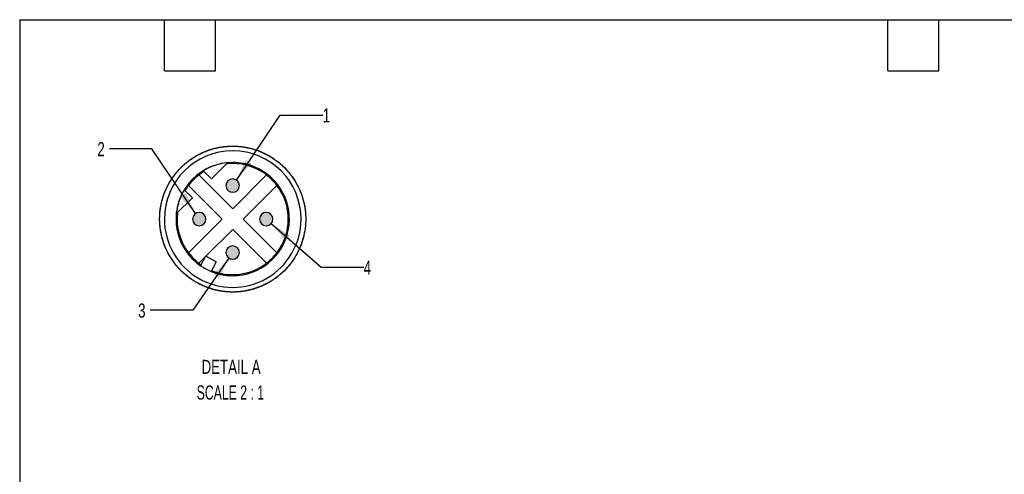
# Model space of a CAD drawing. Header units: millimetres. Extents: x 6 to 273, y 6 to 210.
# Tile 2 of 3: x 6 to 153, y 142 to 210. Entities that reach past the tile are written whole.
import ezdxf

# ---------------------------------------------------------------- set-up
doc = ezdxf.new("R2010")
doc.units = ezdxf.units.MM
doc.layers.add('DIMENSIONS', color=140, linetype='Continuous', lineweight=25)
doc.layers.add('TEXT', color=140, linetype='Continuous', lineweight=25)
doc.layers.add('HATCH', color=6, linetype='Continuous')
doc.layers.add('SLD-DEFPOINTS', color=7, linetype='Continuous')
doc.styles.add('SLDTEXTSTYLE0', font='TXT', dxfattribs={"width": 0.7})
doc.styles.add('SLDTEXTSTYLE2', font='TXT', dxfattribs={"width": 0.645455})
doc.dimstyles.new('SLDDIMSTYLE5', dxfattribs={"dimtxt": 2.158008, "dimasz": 3.302, "dimexe": 0, "dimexo": 0.0625, "dimgap": 0.539502, "dimtad": 0, "dimtih": 1, "dimtoh": 1, "dimlfac": 0.5, "dimrnd": 1e-09, "dimzin": 12, "dimdsep": 46, "dimtxsty": 'SLDTEXTSTYLE0', "dimsah": 1, "dimcen": 0, "dimadec": 0, "dimazin": 3, "dimtfac": 1, "dimtofl": 0, "dimtmove": 0, "dimatfit": 3, "dimfxl": 0, "dimfrac": 2, "dimtolj": 1, "dimtzin": 12, "dimarcsym": 0})

# ---------------------------------------------------------------- blocks, each defined once
blk = doc.blocks.new('_D_5')
at = {"layer": 'DIMENSIONS'}
for p, q in [((38.69, 185.59), (45.21, 195.3)), ((45.21, 195.3), (51.56, 195.3))]:
    blk.add_line(p, q, dxfattribs=at)
blk.add_solid([(38.69, 185.59), (40.95, 188.05), (40.11, 188.62)], dxfattribs=at)
at = {"layer": 'DIMENSIONS', "insert": (51.56, 196.31), "char_height": 2.12, "attachment_point": 1, "style": 'SLDTEXTSTYLE0'}
blk.add_mtext('1', dxfattribs=at)
blk = doc.blocks.new('_D_6')
at = {"layer": 'DIMENSIONS'}
for p, q in [((26.09, 190.25), (19.74, 190.25)), ((32.58, 180.59), (26.09, 190.25))]:
    blk.add_line(p, q, dxfattribs=at)
blk.add_solid([(32.58, 180.59), (31.16, 183.62), (30.31, 183.05)], dxfattribs=at)
at = {"layer": 'DIMENSIONS', "insert": (17.94, 191.26), "char_height": 2.12, "attachment_point": 1, "style": 'SLDTEXTSTYLE0'}
blk.add_mtext('2', dxfattribs=at)
blk = doc.blocks.new('_D_7')
at = {"layer": 'DIMENSIONS'}
for p, q in [((37.56, 173.94), (32.17, 166.15)), ((32.17, 166.15), (25.82, 166.15))]:
    blk.add_line(p, q, dxfattribs=at)
blk.add_solid([(37.56, 173.94), (35.27, 171.51), (36.1, 170.94)], dxfattribs=at)
at = {"layer": 'DIMENSIONS', "insert": (24.02, 167.16), "char_height": 2.12, "attachment_point": 1, "style": 'SLDTEXTSTYLE0'}
blk.add_mtext('3', dxfattribs=at)
blk = doc.blocks.new('_D_8')
at = {"layer": 'DIMENSIONS'}
for p, q in [((43.89, 179.1), (51.33, 172.56)), ((51.33, 172.56), (57.68, 172.56))]:
    blk.add_line(p, q, dxfattribs=at)
blk.add_solid([(43.89, 179.1), (46.03, 176.54), (46.7, 177.3)], dxfattribs=at)
at = {"layer": 'DIMENSIONS', "insert": (57.68, 173.57), "char_height": 2.12, "attachment_point": 1, "style": 'SLDTEXTSTYLE0'}
blk.add_mtext('4', dxfattribs=at)

msp = doc.modelspace()

# ---------------------------------------------------------------- hatches: boundary and pattern name
at = {"layer": 'HATCH'}
for points in [[(38.22935, 185.75669), (38.18187, 185.76009), (38.13429, 185.76122), (38.08671, 185.76009), (38.03924, 185.75669), (37.99198, 185.75104), (37.94504, 185.74315), (37.89853, 185.73303), (37.85256, 185.72071), (37.80722, 185.70622), (37.76263, 185.68959), (37.71888, 185.67085), (37.67607, 185.65006), (37.63429, 185.62725), (37.59365, 185.60247), (37.55424, 185.5758), (37.51613, 185.54727), (37.47943, 185.51697), (37.44421, 185.48495), (37.41056, 185.4513), (37.37854, 185.41608), (37.34824, 185.37938), (37.31972, 185.34128), (37.29304, 185.30186), (37.26827, 185.26122), (37.24546, 185.21945), (37.22466, 185.17664), (37.20592, 185.13288), (37.18929, 185.08829), (37.1748, 185.04295), (37.16248, 184.99698), (37.15236, 184.95047), (37.14447, 184.90353), (37.13882, 184.85628), (37.13543, 184.8088), (37.13429, 184.76122), (37.13543, 184.71364), (37.13882, 184.66616), (37.14447, 184.61891), (37.15236, 184.57197), (37.16248, 184.52546), (37.1748, 184.47949), (37.18929, 184.43415), (37.20592, 184.38956), (37.22466, 184.34581), (37.24546, 184.30299), (37.26827, 184.26122), (37.29304, 184.22058), (37.31972, 184.18116), (37.34824, 184.14306), (37.37854, 184.10636), (37.41056, 184.07114), (37.44421, 184.03749), (37.47943, 184.00547), (37.51613, 183.97517), (37.55424, 183.94664), (37.59365, 183.91997), (37.63429, 183.89519), (37.67607, 183.87238), (37.71888, 183.85159), (37.76263, 183.83285), (37.80722, 183.81622), (37.85256, 183.80173), (37.89853, 183.78941), (37.94504, 183.77929), (37.99198, 183.7714), (38.03924, 183.76575), (38.08671, 183.76235), (38.13429, 183.76122), (38.18187, 183.76235), (38.22935, 183.76575), (38.27661, 183.7714), (38.32354, 183.77929), (38.37005, 183.78941), (38.41603, 183.80173), (38.46136, 183.81622), (38.50596, 183.83285), (38.54971, 183.85159), (38.59252, 183.87238), (38.63429, 183.89519), (38.67493, 183.91997), (38.71435, 183.94664), (38.75245, 183.97517), (38.78915, 184.00547), (38.82437, 184.03749), (38.85803, 184.07114), (38.89004, 184.10636), (38.92035, 184.14306), (38.94887, 184.18116), (38.97555, 184.22058), (39.00032, 184.26122), (39.02313, 184.30299), (39.04392, 184.34581), (39.06266, 184.38956), (39.07929, 184.43415), (39.09379, 184.47949), (39.1061, 184.52546), (39.11622, 184.57197), (39.12411, 184.61891), (39.12976, 184.66616), (39.13316, 184.71364), (39.13429, 184.76122), (39.13316, 184.8088), (39.12976, 184.85628), (39.12411, 184.90353), (39.11622, 184.95047), (39.1061, 184.99698), (39.09379, 185.04295), (39.07929, 185.08829), (39.06266, 185.13288), (39.04392, 185.17664), (39.02313, 185.21945), (39.00032, 185.26122), (38.97555, 185.30186), (38.94887, 185.34128), (38.92035, 185.37938), (38.89004, 185.41608), (38.85803, 185.4513), (38.82437, 185.48495), (38.78915, 185.51697), (38.75245, 185.54727), (38.71435, 185.5758), (38.67493, 185.60247), (38.63429, 185.62725), (38.59252, 185.65006), (38.54971, 185.67085), (38.50596, 185.68959), (38.46136, 185.70622), (38.41603, 185.72071), (38.37005, 185.73303), (38.32354, 185.74315), (38.27661, 185.75104)], [(33.22935, 180.75669), (33.18187, 180.76009), (33.13429, 180.76122), (33.08671, 180.76009), (33.03924, 180.75669), (32.99198, 180.75104), (32.94504, 180.74315), (32.89853, 180.73303), (32.85256, 180.72071), (32.80722, 180.70622), (32.76263, 180.68959), (32.71888, 180.67085), (32.67607, 180.65006), (32.63429, 180.62725), (32.59365, 180.60247), (32.55424, 180.5758), (32.51613, 180.54727), (32.47943, 180.51697), (32.44421, 180.48495), (32.41056, 180.4513), (32.37854, 180.41608), (32.34824, 180.37938), (32.31972, 180.34128), (32.29304, 180.30186), (32.26827, 180.26122), (32.24546, 180.21945), (32.22466, 180.17664), (32.20592, 180.13288), (32.18929, 180.08829), (32.1748, 180.04295), (32.16248, 179.99698), (32.15236, 179.95047), (32.14447, 179.90353), (32.13882, 179.85628), (32.13543, 179.8088), (32.13429, 179.76122), (32.13543, 179.71364), (32.13882, 179.66616), (32.14447, 179.61891), (32.15236, 179.57197), (32.16248, 179.52546), (32.1748, 179.47949), (32.18929, 179.43415), (32.20592, 179.38956), (32.22466, 179.34581), (32.24546, 179.30299), (32.26827, 179.26122), (32.29304, 179.22058), (32.31972, 179.18116), (32.34824, 179.14306), (32.37854, 179.10636), (32.41056, 179.07114), (32.44421, 179.03749), (32.47943, 179.00547), (32.51613, 178.97517), (32.55424, 178.94664), (32.59365, 178.91997), (32.63429, 178.89519), (32.67607, 178.87238), (32.71888, 178.85159), (32.76263, 178.83285), (32.80722, 178.81622), (32.85256, 178.80173), (32.89853, 178.78941), (32.94504, 178.77929), (32.99198, 178.7714), (33.03924, 178.76575), (33.08671, 178.76235), (33.13429, 178.76122), (33.18187, 178.76235), (33.22935, 178.76575), (33.27661, 178.7714), (33.32354, 178.77929), (33.37005, 178.78941), (33.41603, 178.80173), (33.46136, 178.81622), (33.50596, 178.83285), (33.54971, 178.85159), (33.59252, 178.87238), (33.63429, 178.89519), (33.67493, 178.91997), (33.71435, 178.94664), (33.75245, 178.97517), (33.78915, 179.00547), (33.82437, 179.03749), (33.85803, 179.07114), (33.89004, 179.10636), (33.92035, 179.14306), (33.94887, 179.18116), (33.97555, 179.22058), (34.00032, 179.26122), (34.02313, 179.30299), (34.04392, 179.34581), (34.06266, 179.38956), (34.07929, 179.43415), (34.09379, 179.47949), (34.1061, 179.52546), (34.11622, 179.57197), (34.12411, 179.61891), (34.12976, 179.66616), (34.13316, 179.71364), (34.13429, 179.76122), (34.13316, 179.8088), (34.12976, 179.85628), (34.12411, 179.90353), (34.11622, 179.95047), (34.1061, 179.99698), (34.09379, 180.04295), (34.07929, 180.08829), (34.06266, 180.13288), (34.04392, 180.17664), (34.02313, 180.21945), (34.00032, 180.26122), (33.97555, 180.30186), (33.94887, 180.34128), (33.92035, 180.37938), (33.89004, 180.41608), (33.85803, 180.4513), (33.82437, 180.48495), (33.78915, 180.51697), (33.75245, 180.54727), (33.71435, 180.5758), (33.67493, 180.60247), (33.63429, 180.62725), (33.59252, 180.65006), (33.54971, 180.67085), (33.50596, 180.68959), (33.46136, 180.70622), (33.41603, 180.72071), (33.37005, 180.73303), (33.32354, 180.74315), (33.27661, 180.75104)], [(43.22935, 180.75669), (43.18187, 180.76009), (43.13429, 180.76122), (43.08671, 180.76009), (43.03924, 180.75669), (42.99198, 180.75104), (42.94504, 180.74315), (42.89853, 180.73303), (42.85256, 180.72071), (42.80722, 180.70622), (42.76263, 180.68959), (42.71888, 180.67085), (42.67607, 180.65006), (42.63429, 180.62725), (42.59365, 180.60247), (42.55424, 180.5758), (42.51613, 180.54727), (42.47943, 180.51697), (42.44421, 180.48495), (42.41056, 180.4513), (42.37854, 180.41608), (42.34824, 180.37938), (42.31972, 180.34128), (42.29304, 180.30186), (42.26827, 180.26122), (42.24546, 180.21945), (42.22466, 180.17664), (42.20592, 180.13288), (42.18929, 180.08829), (42.1748, 180.04295), (42.16248, 179.99698), (42.15236, 179.95047), (42.14447, 179.90353), (42.13882, 179.85628), (42.13543, 179.8088), (42.13429, 179.76122), (42.13543, 179.71364), (42.13882, 179.66616), (42.14447, 179.61891), (42.15236, 179.57197), (42.16248, 179.52546), (42.1748, 179.47949), (42.18929, 179.43415), (42.20592, 179.38956), (42.22466, 179.34581), (42.24546, 179.30299), (42.26827, 179.26122), (42.29304, 179.22058), (42.31972, 179.18116), (42.34824, 179.14306), (42.37854, 179.10636), (42.41056, 179.07114), (42.44421, 179.03749), (42.47943, 179.00547), (42.51613, 178.97517), (42.55424, 178.94664), (42.59365, 178.91997), (42.63429, 178.89519), (42.67607, 178.87238), (42.71888, 178.85159), (42.76263, 178.83285), (42.80722, 178.81622), (42.85256, 178.80173), (42.89853, 178.78941), (42.94504, 178.77929), (42.99198, 178.7714), (43.03924, 178.76575), (43.08671, 178.76235), (43.13429, 178.76122), (43.18187, 178.76235), (43.22935, 178.76575), (43.27661, 178.7714), (43.32354, 178.77929), (43.37005, 178.78941), (43.41603, 178.80173), (43.46136, 178.81622), (43.50596, 178.83285), (43.54971, 178.85159), (43.59252, 178.87238), (43.63429, 178.89519), (43.67493, 178.91997), (43.71435, 178.94664), (43.75245, 178.97517), (43.78915, 179.00547), (43.82437, 179.03749), (43.85803, 179.07114), (43.89004, 179.10636), (43.92035, 179.14306), (43.94887, 179.18116), (43.97555, 179.22058), (44.00032, 179.26122), (44.02313, 179.30299), (44.04392, 179.34581), (44.06266, 179.38956), (44.07929, 179.43415), (44.09379, 179.47949), (44.1061, 179.52546), (44.11622, 179.57197), (44.12411, 179.61891), (44.12976, 179.66616), (44.13316, 179.71364), (44.13429, 179.76122), (44.13316, 179.8088), (44.12976, 179.85628), (44.12411, 179.90353), (44.11622, 179.95047), (44.1061, 179.99698), (44.09379, 180.04295), (44.07929, 180.08829), (44.06266, 180.13288), (44.04392, 180.17664), (44.02313, 180.21945), (44.00032, 180.26122), (43.97555, 180.30186), (43.94887, 180.34128), (43.92035, 180.37938), (43.89004, 180.41608), (43.85803, 180.4513), (43.82437, 180.48495), (43.78915, 180.51697), (43.75245, 180.54727), (43.71435, 180.5758), (43.67493, 180.60247), (43.63429, 180.62725), (43.59252, 180.65006), (43.54971, 180.67085), (43.50596, 180.68959), (43.46136, 180.70622), (43.41603, 180.72071), (43.37005, 180.73303), (43.32354, 180.74315), (43.27661, 180.75104)], [(38.22935, 175.75669), (38.18187, 175.76009), (38.13429, 175.76122), (38.08671, 175.76009), (38.03924, 175.75669), (37.99198, 175.75104), (37.94504, 175.74315), (37.89853, 175.73303), (37.85256, 175.72071), (37.80722, 175.70622), (37.76263, 175.68959), (37.71888, 175.67085), (37.67607, 175.65006), (37.63429, 175.62725), (37.59365, 175.60247), (37.55424, 175.5758), (37.51613, 175.54727), (37.47943, 175.51697), (37.44421, 175.48495), (37.41056, 175.4513), (37.37854, 175.41608), (37.34824, 175.37938), (37.31972, 175.34128), (37.29304, 175.30186), (37.26827, 175.26122), (37.24546, 175.21945), (37.22466, 175.17664), (37.20592, 175.13288), (37.18929, 175.08829), (37.1748, 175.04295), (37.16248, 174.99698), (37.15236, 174.95047), (37.14447, 174.90353), (37.13882, 174.85628), (37.13543, 174.8088), (37.13429, 174.76122), (37.13543, 174.71364), (37.13882, 174.66616), (37.14447, 174.61891), (37.15236, 174.57197), (37.16248, 174.52546), (37.1748, 174.47949), (37.18929, 174.43415), (37.20592, 174.38956), (37.22466, 174.34581), (37.24546, 174.30299), (37.26827, 174.26122), (37.29304, 174.22058), (37.31972, 174.18116), (37.34824, 174.14306), (37.37854, 174.10636), (37.41056, 174.07114), (37.44421, 174.03749), (37.47943, 174.00547), (37.51613, 173.97517), (37.55424, 173.94664), (37.59365, 173.91997), (37.63429, 173.89519), (37.67607, 173.87238), (37.71888, 173.85159), (37.76263, 173.83285), (37.80722, 173.81622), (37.85256, 173.80173), (37.89853, 173.78941), (37.94504, 173.77929), (37.99198, 173.7714), (38.03924, 173.76575), (38.08671, 173.76235), (38.13429, 173.76122), (38.18187, 173.76235), (38.22935, 173.76575), (38.27661, 173.7714), (38.32354, 173.77929), (38.37005, 173.78941), (38.41603, 173.80173), (38.46136, 173.81622), (38.50596, 173.83285), (38.54971, 173.85159), (38.59252, 173.87238), (38.63429, 173.89519), (38.67493, 173.91997), (38.71435, 173.94664), (38.75245, 173.97517), (38.78915, 174.00547), (38.82437, 174.03749), (38.85803, 174.07114), (38.89004, 174.10636), (38.92035, 174.14306), (38.94887, 174.18116), (38.97555, 174.22058), (39.00032, 174.26122), (39.02313, 174.30299), (39.04392, 174.34581), (39.06266, 174.38956), (39.07929, 174.43415), (39.09379, 174.47949), (39.1061, 174.52546), (39.11622, 174.57197), (39.12411, 174.61891), (39.12976, 174.66616), (39.13316, 174.71364), (39.13429, 174.76122), (39.13316, 174.8088), (39.12976, 174.85628), (39.12411, 174.90353), (39.11622, 174.95047), (39.1061, 174.99698), (39.09379, 175.04295), (39.07929, 175.08829), (39.06266, 175.13288), (39.04392, 175.17664), (39.02313, 175.21945), (39.00032, 175.26122), (38.97555, 175.30186), (38.94887, 175.34128), (38.92035, 175.37938), (38.89004, 175.41608), (38.85803, 175.4513), (38.82437, 175.48495), (38.78915, 175.51697), (38.75245, 175.54727), (38.71435, 175.5758), (38.67493, 175.60247), (38.63429, 175.62725), (38.59252, 175.65006), (38.54971, 175.67085), (38.50596, 175.68959), (38.46136, 175.70622), (38.41603, 175.72071), (38.37005, 175.73303), (38.32354, 175.74315), (38.27661, 175.75104)]]:
    msp.add_hatch(color=256, dxfattribs=at).paths.add_polyline_path(points, flags=0)

# ---------------------------------------------------------------- linework, layer by layer
for p, q in [((34.95231, 185.77163), (37.35417, 188.17348)), ((34.95231, 185.77163), (33.74442, 186.97952)), ((33.09489, 186.35625), (38.13429, 181.31686)), ((38.13429, 181.31686), (43.17369, 186.35625)), ((32.12389, 182.9432), (30.916, 184.15109)), ((36.57866, 179.76122), (31.53926, 184.80062)), ((44.72933, 184.80062), (39.68993, 179.76122)), ((32.12389, 182.9432), (29.72203, 180.54135)), ((31.53926, 174.72182), (36.57866, 179.76122)), ((39.68993, 179.76122), (44.72933, 174.72182)), ((38.13429, 178.20559), (34.12767, 174.19896)), ((43.17369, 173.16619), (38.13429, 178.20559)), ((34.04553, 174.11682), (33.09489, 173.16619)), ((34.04553, 174.11682), (33.33509, 172.80835)), ((34.12767, 174.19896), (34.04553, 174.11682)), ((35.68055, 173.35582), (34.12767, 174.19896)), ((35.68055, 173.35582), (34.91696, 171.94947)), ((33.96303, 169.69094), (32.68431, 170.32153)), ((35.31316, 169.23263), (33.96306, 169.69092)), ((36.71157, 168.95447), (35.31317, 169.23263)), ((40.95541, 169.23263), (39.55702, 168.95447)), ((42.30552, 169.69092), (40.95543, 169.23263)), ((43.58427, 170.32153), (42.30556, 169.69094)), ((38.13429, 168.86122), (36.71156, 168.95447)), ((39.55703, 168.95447), (38.13429, 168.86122))]:
    msp.add_line(p, q)
for centre, radius, start, end in [((38.13429, 179.76122), 10.2, 0.0000048, 179.9999952), ((38.13429, 179.76122), 8.45534, 90, 270), ((38.13429, 179.76123), 8.44835, 95.2982772, 121.3062477), ((38.13429, 179.76122), 8.45534, 67.6102213, 89.9999976), ((38.13429, 179.76122), 8.3, 121.0565665, 127.3841814), ((38.13428, 179.76152), 8.2997, 89.9999164, 96.5484389), ((38.13429, 179.76122), 8.3, 52.6158152, 89.9999913), ((38.13429, 179.76122), 8.45534, 269.9999989, 67.6102309), ((38.13431, 179.7612), 8.29218, 127.3769501, 142.6230499), ((38.13429, 184.76122), 1, 90.0000067, 269.9999933), ((38.13429, 184.76122), 1, 270.0000067, 89.9999933), ((38.13427, 179.7612), 8.29218, 37.3769501, 52.6230499), ((38.13428, 179.76122), 8.44835, 148.6937539, 174.7017367), ((38.13389, 179.76149), 8.29951, 142.6156273, 148.9436074), ((38.13429, 179.76122), 8.3, 322.6158254, 37.3841746), ((33.13429, 179.76122), 1, 90, 270), ((33.13429, 179.76122), 1, 270.0000267, 89.9999733), ((43.13429, 179.76122), 1, 90.0000267, 269.9999733), ((43.13429, 179.76122), 1, 270, 90), ((38.13429, 179.76122), 10.2, 179.9999995, 0.0000005), ((38.1343, 179.76122), 8.3, 173.451715, 217.3841732), ((38.13429, 174.76122), 1, 90.0000067, 269.9999933), ((38.13429, 174.76122), 1, 270.0000067, 89.9999933), ((38.13427, 179.76119), 8.29211, 217.376852, 232.6230794), ((38.13431, 179.76119), 8.29211, 307.3769206, 322.623148), ((38.13559, 179.76301), 8.30221, 232.616213, 235.2746501), ((38.13428, 179.76119), 8.44833, 235.3846698, 247.6153124), ((38.1343, 179.76127), 8.30005, 247.7251091, 269.9999392), ((38.13429, 179.76124), 8.30002, 270.0000537, 307.3841209)]:
    msp.add_arc(centre, radius, start, end)
for points, knots in [([(32.6843, 189.2009), (33.10518, 189.4233), (33.94694, 189.86809), (35.30621, 190.31577), (36.70721, 190.60771), (37.65859, 190.64338), (38.13429, 190.66122)], [0, 0, 0, 0, 0.2499991, 0.499999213, 0.750000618, 1, 1, 1, 1]), ([(38.1343, 190.66122), (38.60999, 190.64338), (39.56138, 190.60771), (40.96237, 190.31577), (42.32164, 189.8681), (43.16341, 189.4233), (43.58429, 189.2009)], [0, 0, 0, 0, 0.2499993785, 0.4999991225, 0.750000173, 1, 1, 1, 1]), ([(29.48675, 186.39673), (29.79091, 186.76248), (30.39923, 187.49399), (31.47731, 188.43944), (32.28196, 188.94707), (32.68429, 189.20089)], [0, 0, 0, 0, 0.333331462, 0.666667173, 1, 1, 1, 1]), ([(43.5843, 189.20089), (43.98662, 188.94707), (44.79128, 188.43943), (45.86935, 187.49399), (46.47768, 186.76248), (46.78184, 186.39673)], [0, 0, 0, 0, 0.333333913, 0.666667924, 1, 1, 1, 1]), ([(27.32754, 178.33848), (27.2833, 178.81237), (27.19481, 179.76015), (27.29898, 181.18822), (27.57452, 182.5907), (28.03714, 183.94306), (28.66095, 185.23188), (29.21147, 186.00843), (29.48673, 186.39671)], [0, 0, 0, 0, 0.16666737, 0.333334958, 0.500001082, 0.666667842, 0.833334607, 1, 1, 1, 1]), ([(46.78185, 186.39671), (47.05711, 186.00843), (47.60764, 185.23188), (48.23144, 183.94306), (48.69406, 182.5907), (48.9696, 181.18822), (49.07378, 179.76015), (48.98529, 178.81237), (48.94104, 178.33848)], [0, 0, 0, 0, 0.166665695, 0.333332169, 0.499998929, 0.666665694, 0.833332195, 1, 1, 1, 1]), ([(28.69461, 174.31122), (28.4731, 174.7322), (28.03007, 175.57416), (27.56915, 176.93198), (27.40808, 177.86965), (27.32754, 178.33849)], [0, 0, 0, 0, 0.333331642, 0.66666425, 1, 1, 1, 1]), ([(48.94104, 178.33849), (48.86051, 177.86966), (48.69944, 176.93198), (48.23852, 175.57416), (47.79549, 174.7322), (47.57397, 174.31122)], [0, 0, 0, 0, 0.333334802, 0.666668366, 1, 1, 1, 1]), ([(32.68427, 170.32155), (32.28124, 170.57485), (31.47515, 171.08143), (30.40783, 172.03476), (29.4545, 173.10209), (28.94791, 173.90817), (28.69462, 174.31121)], [0, 0, 0, 0, 0.249997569, 0.499999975, 0.749999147, 1, 1, 1, 1]), ([(47.57397, 174.31121), (47.32067, 173.90817), (46.81408, 173.10209), (45.86076, 172.03476), (44.79343, 171.08143), (43.98735, 170.57484), (43.58431, 170.32155)], [0, 0, 0, 0, 0.249998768, 0.50000198, 0.750002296, 1, 1, 1, 1])]:
    msp.add_open_spline(points, degree=3, knots=knots)
at = {"layer": 'SLD-DEFPOINTS', "flags": 128}
msp.add_lwpolyline([(49.03429, 179.76122), (49.03429, 179.76122), (49.03426, 179.73514), (49.03364, 179.64176), (49.03222, 179.54839), (49.02999, 179.45503), (49.02697, 179.3617), (49.02315, 179.2684), (49.01852, 179.17513), (49.0131, 179.08191), (49.00689, 178.98874), (48.99987, 178.89562), (48.99205, 178.80257), (48.98344, 178.70958), (48.97404, 178.61668), (48.96383, 178.52386), (48.95283, 178.43113), (48.94104, 178.33849), (48.94104, 178.33848), (48.93761, 178.31262), (48.9248, 178.22012), (48.9112, 178.12774), (48.89681, 178.03547), (48.88163, 177.94333), (48.86566, 177.85133), (48.84891, 177.75946), (48.83137, 177.66775), (48.81304, 177.57618), (48.79393, 177.48478), (48.77403, 177.39354), (48.75336, 177.30248), (48.73191, 177.21159), (48.70967, 177.1209), (48.68667, 177.0304), (48.66289, 176.94009), (48.66288, 176.94009), (48.6561, 176.9149), (48.63133, 176.82486), (48.60579, 176.73504), (48.57948, 176.64545), (48.5524, 176.55608), (48.52456, 176.46694), (48.49596, 176.37805), (48.4666, 176.28941), (48.43648, 176.20102), (48.4056, 176.11289), (48.37396, 176.02503), (48.34158, 175.93744), (48.30845, 175.85014), (48.27457, 175.76312), (48.23995, 175.67639), (48.20458, 175.58997), (48.20458, 175.58997), (48.19457, 175.56588), (48.15826, 175.47985), (48.12121, 175.39413), (48.08343, 175.30873), (48.04492, 175.22366), (48.00569, 175.13893), (47.96573, 175.05453), (47.92504, 174.97048), (47.88364, 174.88677), (47.84152, 174.80343), (47.79869, 174.72045), (47.75516, 174.63784), (47.71091, 174.55561), (47.66596, 174.47376), (47.62032, 174.39229), (47.57397, 174.31122), (47.57397, 174.31121), (47.5609, 174.28865), (47.51367, 174.20809), (47.46575, 174.12794), (47.41715, 174.0482), (47.36787, 173.96889), (47.31791, 173.89), (47.26727, 173.81154), (47.21596, 173.73351), (47.16399, 173.65593), (47.11136, 173.5788), (47.05806, 173.50212), (47.00411, 173.4259), (46.94951, 173.35014), (46.89427, 173.27486), (46.83838, 173.20005), (46.78185, 173.12573), (46.78184, 173.12572), (46.76594, 173.10504), (46.7086, 173.03134), (46.65063, 172.95813), (46.59204, 172.88542), (46.53282, 172.81322), (46.47299, 172.74152), (46.41255, 172.67034), (46.3515, 172.59969), (46.28984, 172.52955), (46.22759, 172.45995), (46.16474, 172.39088), (46.10131, 172.32236), (46.03728, 172.25437), (45.97268, 172.18695), (45.90751, 172.12007), (45.84176, 172.05376), (45.84175, 172.05375), (45.82329, 172.03533), (45.75682, 171.96974), (45.68979, 171.90473), (45.6222, 171.84029), (45.55407, 171.77643), (45.48539, 171.71316), (45.41618, 171.65048), (45.34642, 171.58839), (45.27614, 171.5269), (45.20534, 171.46602), (45.13401, 171.40575), (45.06218, 171.34609), (44.98983, 171.28705), (44.91698, 171.22863), (44.84363, 171.17083), (44.76979, 171.11367), (44.76979, 171.11367), (44.74909, 171.09782), (44.67463, 171.04147), (44.59969, 170.98576), (44.52427, 170.93069), (44.44839, 170.87628), (44.37204, 170.82251), (44.29523, 170.7694), (44.21797, 170.71695), (44.14027, 170.66516), (44.06212, 170.61404), (43.98354, 170.5636), (43.90453, 170.51382), (43.8251, 170.46473), (43.74524, 170.41632), (43.66498, 170.36859), (43.58431, 170.32155), (43.58427, 170.32153), (43.5617, 170.30853), (43.48052, 170.26238), (43.39894, 170.21693), (43.31699, 170.17218), (43.23465, 170.12813), (43.15193, 170.08479), (43.06885, 170.04216), (42.98541, 170.00024), (42.90161, 169.95904), (42.81746, 169.91856), (42.73296, 169.8788), (42.64813, 169.83976), (42.56297, 169.80146), (42.47748, 169.76388), (42.39168, 169.72704), (42.30556, 169.69094), (42.30552, 169.69092), (42.28143, 169.68098), (42.19492, 169.64582), (42.10812, 169.6114), (42.02102, 169.57774), (41.93363, 169.54481), (41.84597, 169.51264), (41.75803, 169.48122), (41.66983, 169.45055), (41.58137, 169.42064), (41.49266, 169.39149), (41.4037, 169.3631), (41.3145, 169.33547), (41.22506, 169.30861), (41.1354, 169.28251), (41.04552, 169.25719), (40.95543, 169.23263), (40.95541, 169.23263), (40.9302, 169.2259), (40.83984, 169.20234), (40.74929, 169.17955), (40.65854, 169.15753), (40.5676, 169.1363), (40.47649, 169.11584), (40.38521, 169.09617), (40.29376, 169.07727), (40.20215, 169.05916), (40.11039, 169.04184), (40.01848, 169.02531), (39.92644, 169.00956), (39.83426, 168.9946), (39.74196, 168.98043), (39.64955, 168.96706), (39.55702, 168.95447), (39.50529, 168.94778), (39.4126, 168.93644), (39.31981, 168.92588), (39.22695, 168.91612), (39.134, 168.90716), (39.04097, 168.89899), (38.94788, 168.89163), (38.85473, 168.88505), (38.76153, 168.87928), (38.66828, 168.87431), (38.575, 168.87013), (38.48168, 168.86676), (38.38833, 168.86418), (38.29497, 168.8624), (38.20159, 168.86143), (38.10821, 168.86125), (38.01483, 168.86188), (37.92146, 168.8633), (37.82811, 168.86552), (37.73478, 168.86854), (37.64147, 168.87237), (37.54821, 168.87699), (37.45499, 168.88241), (37.36181, 168.88863), (37.26869, 168.89565), (37.17564, 168.90346), (37.08266, 168.91207), (36.98975, 168.92148), (36.89693, 168.93168), (36.8042, 168.94268), (36.71157, 168.95447), (36.6857, 168.95791), (36.5932, 168.97071), (36.50082, 168.98431), (36.40855, 168.9987), (36.31641, 169.01388), (36.22441, 169.02985), (36.13254, 169.04661), (36.04082, 169.06414), (35.94926, 169.08247), (35.85786, 169.10158), (35.76662, 169.12148), (35.67556, 169.14215), (35.58467, 169.16361), (35.49398, 169.18584), (35.40347, 169.20885), (35.31317, 169.23263), (35.31316, 169.23263), (35.28799, 169.23941), (35.19795, 169.26418), (35.10813, 169.28972), (35.01854, 169.31603), (34.92917, 169.3431), (34.84003, 169.37094), (34.75114, 169.39955), (34.6625, 169.42891), (34.57411, 169.45903), (34.48598, 169.48991), (34.39812, 169.52154), (34.31053, 169.55393), (34.22323, 169.58706), (34.13621, 169.62094), (34.04949, 169.65556), (33.96306, 169.69092), (33.96303, 169.69094), (33.93897, 169.70094), (33.85294, 169.73725), (33.76722, 169.77429), (33.68182, 169.81207), (33.59675, 169.85058), (33.51202, 169.88982), (33.42762, 169.92978), (33.34356, 169.97046), (33.25986, 170.01187), (33.17652, 170.05398), (33.09354, 170.09681), (33.01093, 170.14035), (32.9287, 170.18459), (32.84685, 170.22954), (32.76538, 170.27519), (32.68431, 170.32153), (32.68427, 170.32155), (32.66171, 170.33462), (32.58116, 170.38185), (32.50101, 170.42976), (32.42127, 170.47837), (32.34196, 170.52765), (32.26306, 170.57761), (32.1846, 170.62824), (32.10658, 170.67955), (32.029, 170.73152), (31.95187, 170.78416), (31.87519, 170.83745), (31.79897, 170.8914), (31.72321, 170.946), (31.64793, 171.00125), (31.57312, 171.05714), (31.49879, 171.11367), (31.49879, 171.11367), (31.47812, 171.12957), (31.40441, 171.18691), (31.33121, 171.24488), (31.2585, 171.30348), (31.18629, 171.36269), (31.1146, 171.42252), (31.04342, 171.48297), (30.97276, 171.54402), (30.90262, 171.60567), (30.83302, 171.66792), (30.76395, 171.73077), (30.69543, 171.79421), (30.62745, 171.85823), (30.56002, 171.92283), (30.49315, 171.98801), (30.42683, 172.05375), (30.42682, 172.05376), (30.40841, 172.07222), (30.34282, 172.13869), (30.2778, 172.20572), (30.21336, 172.2733), (30.1495, 172.34144), (30.08623, 172.41012), (30.02355, 172.47933), (29.96147, 172.54908), (29.89998, 172.61937), (29.8391, 172.69017), (29.77882, 172.76149), (29.71916, 172.83333), (29.66012, 172.90568), (29.6017, 172.97853), (29.54391, 173.05188), (29.48674, 173.12572), (29.48674, 173.12573), (29.47089, 173.14643), (29.41454, 173.2209), (29.35883, 173.29584), (29.30376, 173.37125), (29.24934, 173.44714), (29.19557, 173.52349), (29.14246, 173.60029), (29.09001, 173.67755), (29.03823, 173.75526), (28.98711, 173.8334), (28.93666, 173.91199), (28.88689, 173.991), (28.83779, 174.07043), (28.78938, 174.15028), (28.74166, 174.23054), (28.69462, 174.31121), (28.69461, 174.31122), (28.6816, 174.33383), (28.63545, 174.41501), (28.59, 174.49658), (28.54524, 174.57854), (28.5012, 174.66088), (28.45786, 174.7436), (28.41523, 174.82668), (28.37331, 174.91012), (28.33211, 174.99392), (28.29163, 175.07807), (28.25187, 175.16256), (28.21283, 175.24739), (28.17453, 175.33256), (28.13695, 175.41804), (28.10011, 175.50385), (28.06401, 175.58997), (28.06401, 175.58997), (28.05405, 175.61408), (28.01889, 175.70059), (27.98448, 175.7874), (27.95081, 175.8745), (27.91788, 175.96188), (27.88571, 176.04955), (27.85429, 176.13748), (27.82362, 176.22568), (27.79371, 176.31414), (27.76456, 176.40286), (27.73617, 176.49182), (27.70854, 176.58102), (27.68168, 176.67045), (27.65558, 176.76011), (27.63026, 176.84999), (27.6057, 176.94009), (27.6057, 176.94009), (27.59898, 176.9653), (27.57541, 177.05566), (27.55262, 177.14621), (27.53061, 177.23696), (27.50937, 177.32789), (27.48892, 177.41901), (27.46924, 177.51029), (27.45035, 177.60174), (27.43224, 177.69335), (27.41492, 177.78511), (27.39838, 177.87702), (27.38263, 177.96906), (27.36768, 178.06123), (27.35351, 178.15353), (27.34013, 178.24595), (27.32754, 178.33848), (27.32754, 178.33849), (27.32417, 178.36436), (27.3126, 178.45702), (27.30182, 178.54977), (27.29184, 178.64262), (27.28266, 178.73555), (27.27427, 178.82855), (27.26668, 178.92162), (27.25988, 179.01476), (27.25389, 179.10794), (27.24869, 179.20118), (27.24429, 179.29446), (27.24069, 179.38777), (27.23789, 179.48111), (27.23589, 179.57447), (27.23469, 179.66784), (27.23429, 179.76122), (27.23429, 179.76122), (27.23432, 179.78732), (27.23495, 179.8807), (27.23637, 179.97406), (27.23859, 180.06742), (27.24162, 180.16075), (27.24544, 180.25405), (27.25006, 180.34732), (27.25548, 180.44054), (27.2617, 180.53372), (27.26872, 180.62683), (27.27653, 180.71989), (27.28514, 180.81287), (27.29455, 180.90577), (27.30475, 180.9986), (27.31575, 181.09133), (27.32754, 181.18396), (27.33804, 181.26152), (27.35129, 181.35396), (27.36533, 181.44628), (27.38016, 181.53847), (27.39578, 181.63054), (27.41219, 181.72246), (27.42938, 181.81425), (27.44736, 181.90588), (27.46613, 181.99736), (27.48568, 182.08867), (27.50601, 182.17981), (27.52712, 182.27077), (27.54901, 182.36155), (27.57167, 182.45214), (27.59511, 182.54253), (27.61933, 182.63272), (27.64431, 182.72269), (27.67007, 182.81245), (27.69659, 182.90199), (27.72388, 182.99129), (27.75194, 183.08036), (27.78075, 183.16918), (27.81033, 183.25775), (27.84066, 183.34607), (27.87175, 183.43412), (27.90359, 183.52191), (27.93619, 183.60942), (27.96953, 183.69664), (28.00362, 183.78358), (28.03845, 183.87022), (28.07402, 183.95656), (28.11033, 184.04259), (28.14738, 184.12831), (28.18515, 184.21371), (28.22366, 184.29878), (28.2629, 184.38351), (28.30286, 184.46791), (28.34354, 184.55197), (28.38495, 184.63567), (28.42706, 184.71901), (28.46989, 184.80199), (28.51343, 184.8846), (28.55768, 184.96683), (28.60262, 185.04869), (28.64827, 185.13015), (28.69461, 185.21122), (28.70768, 185.23379), (28.75491, 185.31435), (28.80283, 185.3945), (28.85143, 185.47423), (28.90072, 185.55355), (28.95068, 185.63244), (29.00131, 185.7109), (29.05262, 185.78892), (29.10459, 185.8665), (29.15723, 185.94364), (29.21052, 186.02032), (29.26447, 186.09653), (29.31907, 186.17229), (29.37432, 186.24757), (29.43021, 186.32238), (29.48673, 186.39671), (29.48675, 186.39673), (29.50265, 186.4174), (29.55999, 186.4911), (29.61796, 186.56431), (29.67655, 186.63702), (29.73577, 186.70922), (29.7956, 186.78092), (29.85604, 186.8521), (29.91709, 186.92276), (29.97875, 186.99289), (30.041, 187.0625), (30.10385, 187.13156), (30.16728, 187.20009), (30.2313, 187.26807), (30.2959, 187.3355), (30.36108, 187.40237), (30.42683, 187.46868), (30.42683, 187.46868), (30.4453, 187.48711), (30.51177, 187.5527), (30.5788, 187.61771), (30.64638, 187.68215), (30.71451, 187.74601), (30.78319, 187.80928), (30.85241, 187.87196), (30.92216, 187.93405), (30.99244, 187.99554), (31.06325, 188.05642), (31.13457, 188.11669), (31.20641, 188.17635), (31.27875, 188.23539), (31.3516, 188.29381), (31.42495, 188.35161), (31.49879, 188.40877), (31.4988, 188.40877), (31.51951, 188.42463), (31.59397, 188.48098), (31.66891, 188.53669), (31.74433, 188.59175), (31.82021, 188.64617), (31.89656, 188.69994), (31.97337, 188.75305), (32.05063, 188.8055), (32.12833, 188.85729), (32.20648, 188.90841), (32.28506, 188.95885), (32.36407, 189.00863), (32.4435, 189.05772), (32.52335, 189.10613), (32.60362, 189.15386), (32.68429, 189.20089), (32.6843, 189.2009), (32.7069, 189.21391), (32.78808, 189.26006), (32.86965, 189.30552), (32.95161, 189.35027), (33.03395, 189.39432), (33.11667, 189.43766), (33.19975, 189.48029), (33.28319, 189.5222), (33.36699, 189.56341), (33.45114, 189.60389), (33.53564, 189.64365), (33.62047, 189.68268), (33.70563, 189.72099), (33.79112, 189.75856), (33.87692, 189.7954), (33.96304, 189.83151), (33.96305, 189.83151), (33.98716, 189.84146), (34.07367, 189.87662), (34.16047, 189.91104), (34.24757, 189.94471), (34.33496, 189.97763), (34.42262, 190.0098), (34.51055, 190.04123), (34.59876, 190.07189), (34.68722, 190.1018), (34.77593, 190.13096), (34.86489, 190.15935), (34.95409, 190.18697), (35.04352, 190.21383), (35.13319, 190.23993), (35.22307, 190.26526), (35.31316, 190.28981), (35.31317, 190.28981), (35.33838, 190.29653), (35.42873, 190.3201), (35.51929, 190.34289), (35.61004, 190.36491), (35.70097, 190.38614), (35.79209, 190.4066), (35.88337, 190.42627), (35.97482, 190.44516), (36.06643, 190.46327), (36.15819, 190.4806), (36.25009, 190.49713), (36.34214, 190.51288), (36.43431, 190.52784), (36.52661, 190.54201), (36.61903, 190.55538), (36.71156, 190.56797), (36.73742, 190.57134), (36.83008, 190.58291), (36.92284, 190.59369), (37.01569, 190.60367), (37.10861, 190.61286), (37.20162, 190.62124), (37.29469, 190.62884), (37.38782, 190.63563), (37.48101, 190.64163), (37.57425, 190.64682), (37.66752, 190.65122), (37.76083, 190.65482), (37.85417, 190.65762), (37.94753, 190.65962), (38.04091, 190.66082), (38.13429, 190.66122), (38.1343, 190.66122), (38.16038, 190.66119), (38.25376, 190.66056), (38.34713, 190.65914), (38.44049, 190.65692), (38.53382, 190.6539), (38.62712, 190.65007), (38.72039, 190.64545), (38.81361, 190.64003), (38.90678, 190.63381), (38.9999, 190.6268), (39.09295, 190.61898), (39.18594, 190.61037), (39.27884, 190.60096), (39.37166, 190.59076), (39.4644, 190.57976), (39.55703, 190.56797), (39.58289, 190.56453), (39.67539, 190.55173), (39.76777, 190.53813), (39.86004, 190.52374), (39.95218, 190.50856), (40.04418, 190.49259), (40.13605, 190.47584), (40.22776, 190.45829), (40.31933, 190.43997), (40.41073, 190.42086), (40.50197, 190.40096), (40.59303, 190.38029), (40.68392, 190.35883), (40.77461, 190.3366), (40.86511, 190.3136), (40.95542, 190.28981), (40.95542, 190.28981), (40.98061, 190.28303), (41.07065, 190.25826), (41.16047, 190.23272), (41.25007, 190.20641), (41.33944, 190.17933), (41.42857, 190.15149), (41.51746, 190.12289), (41.60611, 190.09352), (41.69449, 190.0634), (41.78262, 190.03252), (41.87048, 190.00089), (41.95807, 189.96851), (42.04537, 189.93538), (42.13239, 189.9015), (42.21912, 189.86687), (42.30554, 189.83151), (42.30554, 189.83151), (42.32963, 189.8215), (42.41566, 189.78518), (42.50138, 189.74814), (42.58678, 189.71036), (42.67185, 189.67185), (42.75658, 189.63261), (42.84098, 189.59265), (42.92504, 189.55197), (43.00874, 189.51057), (43.09208, 189.46845), (43.17506, 189.42562), (43.25767, 189.38208), (43.3399, 189.33784), (43.42175, 189.29289), (43.50322, 189.24724), (43.58429, 189.2009), (43.5843, 189.20089), (43.60687, 189.18783), (43.68743, 189.1406), (43.76758, 189.09268), (43.84731, 189.04408), (43.92663, 188.99479), (44.00552, 188.94483), (44.08398, 188.89419), (44.162, 188.84289), (44.23958, 188.79092), (44.31672, 188.73828), (44.3934, 188.68499), (44.46962, 188.63104), (44.54537, 188.57644), (44.62066, 188.52119), (44.69546, 188.4653), (44.76979, 188.40877), (44.76979, 188.40877), (44.79047, 188.39286), (44.86417, 188.33552), (44.93738, 188.27755), (45.01009, 188.21896), (45.0823, 188.15975), (45.15399, 188.09991), (45.22517, 188.03947), (45.29583, 187.97842), (45.36597, 187.91676), (45.43557, 187.85451), (45.50463, 187.79167), (45.57316, 187.72823), (45.64114, 187.66421), (45.70857, 187.59961), (45.77544, 187.53443), (45.84176, 187.46868), (45.84176, 187.46868), (45.86018, 187.45022), (45.92576, 187.38375), (45.99078, 187.31672), (46.05522, 187.24914), (46.11908, 187.18101), (46.18235, 187.11233), (46.24503, 187.04311), (46.30712, 186.97336), (46.3686, 186.90308), (46.42948, 186.83227), (46.48976, 186.76095), (46.54942, 186.68911), (46.60846, 186.61677), (46.66688, 186.54392), (46.72467, 186.47057), (46.78184, 186.39673), (46.78185, 186.39671), (46.79771, 186.376), (46.85406, 186.30154), (46.90977, 186.22659), (46.96483, 186.15118), (47.01925, 186.07529), (47.07302, 185.99894), (47.12613, 185.92214), (47.17858, 185.84488), (47.23036, 185.76717), (47.28148, 185.68903), (47.33193, 185.61045), (47.3817, 185.53144), (47.4308, 185.452), (47.47921, 185.37215), (47.52694, 185.29189), (47.57397, 185.21122), (47.61286, 185.1433), (47.65862, 185.0619), (47.70368, 184.98011), (47.74804, 184.89794), (47.79169, 184.81539), (47.83464, 184.73247), (47.87687, 184.64918), (47.91839, 184.56554), (47.95919, 184.48154), (47.99927, 184.3972), (48.03862, 184.31252), (48.07725, 184.2275), (48.11515, 184.14215), (48.15231, 184.05649), (48.18874, 183.97051), (48.22443, 183.88422), (48.25938, 183.79762), (48.29359, 183.71073), (48.32705, 183.62355), (48.35977, 183.53609), (48.39173, 183.44835), (48.42294, 183.36034), (48.4534, 183.27207), (48.4831, 183.18353), (48.51204, 183.09475), (48.54021, 183.00572), (48.56763, 182.91646), (48.59428, 182.82696), (48.62016, 182.73724), (48.64527, 182.6473), (48.66961, 182.55714), (48.69317, 182.46679), (48.71596, 182.37623), (48.73798, 182.28548), (48.75921, 182.19454), (48.77967, 182.10343), (48.79934, 182.01215), (48.81824, 181.9207), (48.83634, 181.82909), (48.85367, 181.73733), (48.8702, 181.64543), (48.88595, 181.55338), (48.90091, 181.46121), (48.91508, 181.36891), (48.92846, 181.27649), (48.94104, 181.18396), (48.94442, 181.15809), (48.95599, 181.06542), (48.96676, 180.97267), (48.97674, 180.87982), (48.98593, 180.78689), (48.99432, 180.69389), (49.00191, 180.60082), (49.0087, 180.50768), (49.0147, 180.4145), (49.0199, 180.32126), (49.02429, 180.22798), (49.02789, 180.13467), (49.03069, 180.04133), (49.03269, 179.94797), (49.03389, 179.8546), (49.03429, 179.76122), (49.03429, 179.76122)], dxfattribs=at)
at = {"layer": 'TEXT'}
for p, q in [((6.35, 209.55), (273.05, 209.55)), ((6.35, 209.55), (6.35, 6.35)), ((27.94, 201.93), (27.94, 209.55)), ((35.56, 201.93), (35.56, 209.55)), ((135.89, 201.93), (135.89, 209.55)), ((143.51, 201.93), (143.51, 209.55)), ((27.94, 201.93), (35.56, 201.93)), ((135.89, 201.93), (143.51, 201.93))]:
    msp.add_line(p, q, dxfattribs=at)

# ---------------------------------------------------------------- texts
at = {"layer": 'TEXT', "attachment_point": 2}
for s, insert, char_height, style in [('DETAIL A', (37.8947, 158.73819), 2.116667, 'SLDTEXTSTYLE0'), ('SCALE 2 : 1', (37.78764, 154.91597), 2.1166667, 'SLDTEXTSTYLE2')]:
    msp.add_mtext(s, dxfattribs=dict(at, insert=insert, char_height=char_height, style=style))

# ---------------------------------------------------------------- dimensions: what is measured, and where the dimension line sits
at = {"layer": 'DIMENSIONS'}
for center, mpoint, text, picture, middle in [((38.13429, 184.76122), (38.69176, 185.59142), '1', '_D_5', (52.45542, 195.29521)), ((33.13429, 179.76122), (32.57657, 180.59125), '2', '_D_6', (18.84123, 190.2466)), ((43.13429, 179.76122), (43.88539, 179.10103), '4', '_D_8', (58.57587, 172.55896)), ((38.13429, 174.76122), (37.56499, 173.93909), '3', '_D_7', (24.92165, 166.14718))]:
    dim = msp.add_radius_dim(center=center, mpoint=mpoint, text=text, dimstyle='SLDDIMSTYLE5', override={"dimpost": '<>'}, dxfattribs=at)
    dim.commit()
    dim.dimension.update_dxf_attribs({"geometry": picture, "text_midpoint": middle, "dimtype": 164})

doc.saveas('drawing.dxf')
